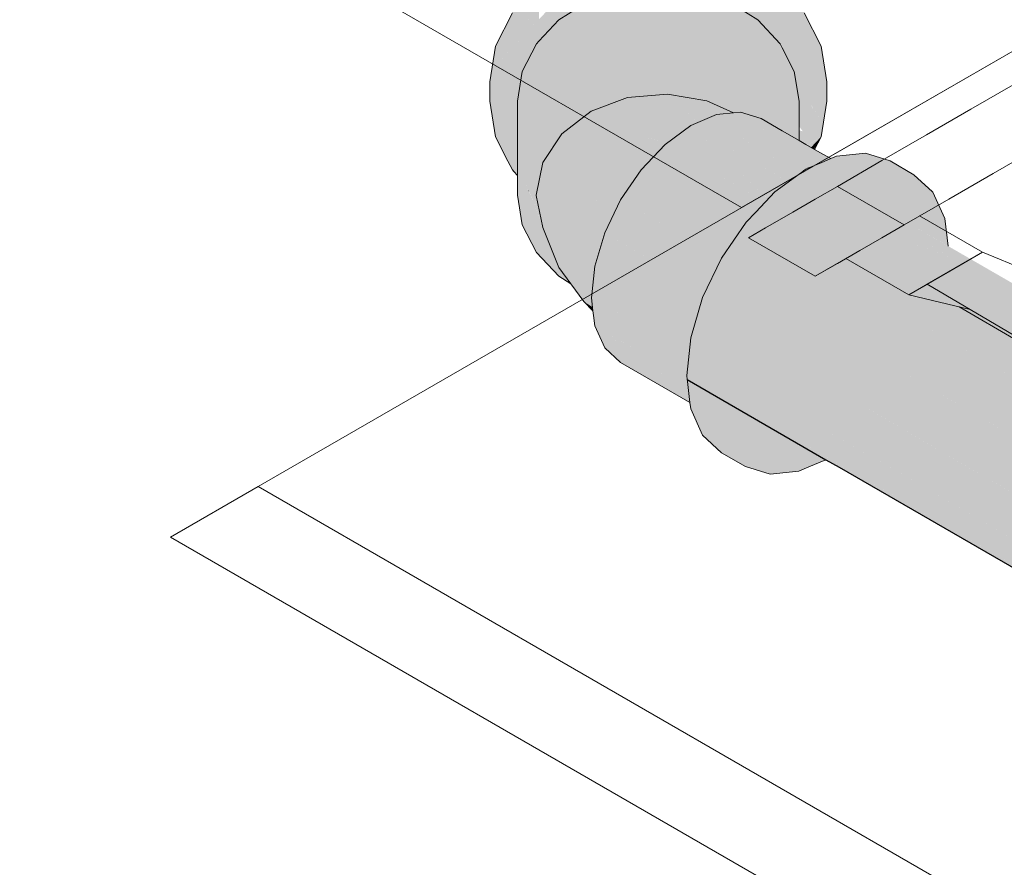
# Model space of a CAD drawing. Header units: millimetres. Extents: x 2 to 902, y -447 to 199.
# Tile 115 of 256: x 45.427 to 45.913, y 45.433 to 45.852. Entities that reach past the tile are written whole.
import ezdxf

# ---------------------------------------------------------------- set-up
doc = ezdxf.new("R2010")
doc.units = ezdxf.units.MM
doc.header["$MEASUREMENT"] = 0
for name, color, linetype, lineweight in [('AL-Condutos', 3, 'Continuous', 25), ('AL-Conexões', 9, 'Continuous', 18), ('IFC-Escada-Contorno', 32, 'Continuous', 5), ('IFC-Lance de escada-Contorno', 32, 'Continuous', 5), ('IFC-Parede-Contorno', 42, 'Continuous', 5)]:
    doc.layers.add(name, color=color, linetype=linetype, lineweight=lineweight)

msp = doc.modelspace()

# ---------------------------------------------------------------- hatches: boundary and pattern name
at = {"layer": 'AL-Condutos', "linetype": 'Continuous'}
for points in [[(45.81794, 45.77909), (45.94189, 45.7074), (50.09295, 43.31092), (45.94147, 45.70778)], [(45.8863, 45.73467), (45.81829, 45.77419), (45.81196, 45.76193)], [(45.88565, 45.73992), (45.82219, 45.77663), (45.81837, 45.77424), (45.88579, 45.73532), (45.88599, 45.73718), (45.88579, 45.73532), (45.8138, 45.77688), (45.81374, 45.77683), (45.88576, 45.73499), (45.8863, 45.73467), (45.88625, 45.73505), (45.8863, 45.73467), (45.89477, 45.72978), (45.89455, 45.73026), (45.89334, 45.73293), (45.89455, 45.73026), (45.89477, 45.72978), (45.95463, 45.69557), (45.94907, 45.70073), (45.95463, 45.69557), (45.89477, 45.72978), (45.95561, 45.69466), (50.07837, 43.31473), (45.94189, 45.7074), (45.89178, 45.73638), (45.88625, 45.73958)], [(50.02865, 43.30277), (45.75754, 45.7687), (50.01388, 43.28236), (50.01735, 43.28033), (50.01776, 43.28009), (50.01912, 43.28292), (50.02064, 43.28514), (50.02972, 43.29843), (50.02007, 43.28491), (50.02972, 43.29843), (50.03132, 43.30077), (50.02396, 43.293), (50.03132, 43.30077), (50.0316, 43.30107), (50.03154, 43.3011)], [(45.88411, 45.71965), (45.80773, 45.76419), (45.79814, 45.74525), (45.88168, 45.69702), (45.88399, 45.71851), (45.88168, 45.69702), (45.89161, 45.69129), (45.91948, 45.6752), (46.0705, 45.58801), (50.04316, 43.29439), (46.00401, 45.64973), (45.90483, 45.70757), (45.88845, 45.71712), (45.90477, 45.7077), (46.00206, 45.65154), (50.06077, 43.30888), (46.00025, 45.65322), (45.90437, 45.70858), (46.00025, 45.65322), (50.06077, 43.30888), (45.95638, 45.69395), (45.89479, 45.72974), (45.8863, 45.73467), (45.88836, 45.71782), (45.8863, 45.73467), (45.88574, 45.73487), (45.81196, 45.76193), (45.88417, 45.72024), (45.80155, 45.76794), (45.80144, 45.76786)], [(45.77229, 45.73114), (50.02859, 43.27377), (45.78604, 45.75205)], [(50.00709, 43.25787), (50.00796, 43.25736), (50.00977, 43.26344), (50.01774, 43.28003), (50.01515, 43.28153), (45.74298, 45.74807)], [(45.8863, 45.73467), (45.95638, 45.69395), (50.07837, 43.31473), (45.95561, 45.69466)], [(45.76432, 45.71453), (45.76249, 45.7084), (50.0196, 43.25056), (45.77222, 45.73099)], [(50.00216, 43.23785), (50.0032, 43.23724), (50.00388, 43.24364), (50.00794, 43.25729), (50.00549, 43.25871), (45.73398, 45.72487)], [(45.88845, 45.71712), (46.00401, 45.64973), (50.06077, 43.30888), (46.00206, 45.65154)], [(45.75843, 45.69473), (45.75774, 45.68828), (50.0177, 43.22879), (45.76245, 45.70827)], [(45.73209, 45.7031), (50.00192, 43.22462), (50.00019, 43.23891)], [(45.73765, 45.68653), (50.00212, 43.22293), (50.00193, 43.22455)], [(45.83979, 45.64058), (45.75773, 45.68821), (45.75665, 45.67799), (45.75662, 45.67772)], [(45.75662, 45.67771), (45.75643, 45.67598), (45.75647, 45.67567), (45.82681, 45.63506), (45.83403, 45.63089), (50.02327, 43.21223), (45.85321, 45.63279), (45.83979, 45.64058), (45.7562, 45.67791), (45.83806, 45.63984)], [(45.83398, 45.63088), (45.75647, 45.67566), (45.75665, 45.67416)], [(45.75667, 45.67403), (45.82529, 45.63441), (45.83178, 45.63067), (50.03533, 43.20374), (45.83398, 45.63088), (45.82665, 45.63499), (45.75665, 45.67416)]]:
    msp.add_hatch(color=91, dxfattribs=at).paths.add_polyline_path(points)
at = {"layer": 'AL-Conexões', "linetype": 'Continuous'}
for points in [[(45.82569, 45.82123), (45.82284, 45.83883), (45.81452, 45.85523), (45.80369, 45.86677), (45.80369, 45.85888), (45.80369, 45.86677), (45.80129, 45.86932), (45.78404, 45.88012), (45.76395, 45.88691), (45.7424, 45.88923), (45.72085, 45.88692), (45.72084, 45.8773), (45.74239, 45.87961), (45.72084, 45.8773), (45.72085, 45.88692), (45.70076, 45.88012), (45.68351, 45.86931), (45.68339, 45.8691), (45.67028, 45.84562), (45.68339, 45.85957), (45.68351, 45.8597), (45.67028, 45.84562), (45.70076, 45.87051), (45.76396, 45.8773), (45.78405, 45.87051), (45.80128, 45.8597), (45.80369, 45.85714), (45.81453, 45.84562), (45.80369, 45.85714), (45.80128, 45.8597), (45.7935, 45.85799), (45.78934, 45.8567), (45.78751, 45.85614), (45.78949, 45.85665), (45.78751, 45.85614), (45.78934, 45.8567), (45.7935, 45.85799), (45.789, 45.85682), (45.7935, 45.85799), (45.78865, 45.85693), (45.78709, 45.85659), (45.78729, 45.85637), (45.78709, 45.85659), (45.78486, 45.856), (45.78516, 45.85581), (45.78548, 45.85561), (45.7895, 45.8531), (45.79074, 45.85232), (45.79021, 45.85326), (45.79213, 45.85576), (45.79364, 45.85772), (45.79213, 45.85576), (45.79515, 45.85474), (45.79213, 45.85576), (45.79021, 45.85326), (45.79532, 45.85441), (45.79554, 45.8546), (45.7958, 45.85452), (45.79554, 45.8546), (45.79532, 45.85441), (45.79021, 45.85326), (45.79074, 45.85232), (45.79159, 45.85178), (45.79871, 45.8442), (45.7974, 45.84815), (45.79871, 45.8442), (45.80264, 45.84001), (45.79902, 45.84713), (45.79936, 45.84692), (45.79902, 45.84713), (45.80264, 45.84001), (45.80369, 45.83794), (45.80369, 45.83889), (45.80369, 45.84421), (45.80369, 45.85185), (45.80369, 45.84421), (45.80369, 45.83889), (45.80369, 45.83794), (45.80812, 45.82921), (45.80714, 45.83521), (45.80812, 45.82921), (45.81277, 45.82921), (45.80589, 45.84282), (45.81277, 45.82921), (45.82283, 45.82921), (45.80882, 45.84099), (45.80446, 45.85159), (45.80882, 45.84099), (45.82283, 45.82921), (45.81902, 45.8346), (45.80537, 45.85128), (45.81902, 45.8346), (45.80782, 45.85045), (45.80369, 45.85629), (45.82283, 45.82921), (45.82283, 45.79401), (45.82567, 45.81161)], [(45.66196, 45.82922), (45.67669, 45.8342), (45.68, 45.83772), (45.68216, 45.84002), (45.68339, 45.84133), (45.68614, 45.84426), (45.6932, 45.85178), (45.70761, 45.8608), (45.70921, 45.86485), (45.71192, 45.87171), (45.70506, 45.8644), (45.69979, 45.86384), (45.69892, 45.85786), (45.69979, 45.86384), (45.69799, 45.86364), (45.69514, 45.85659), (45.69799, 45.86364), (45.69687, 45.86352), (45.69251, 45.8557), (45.68879, 45.84901), (45.69251, 45.8557), (45.69687, 45.86352), (45.69799, 45.86364), (45.69979, 45.86384), (45.70506, 45.8644), (45.71192, 45.87171), (45.70076, 45.87051), (45.69641, 45.86347), (45.69135, 45.8553), (45.70076, 45.87051), (45.69397, 45.86328), (45.69, 45.85485), (45.68661, 45.84765), (45.69, 45.85485), (45.69397, 45.86328), (45.68962, 45.85472), (45.69397, 45.86328), (45.6842, 45.85289), (45.68576, 45.84712), (45.68339, 45.84244), (45.68576, 45.84712), (45.68339, 45.84563), (45.68576, 45.84712), (45.6842, 45.85289), (45.68339, 45.85202), (45.66879, 45.83648)], [(45.66195, 45.83883), (45.65911, 45.82123), (45.65912, 45.81162), (45.66196, 45.79402), (45.66196, 45.82922), (45.68339, 45.85202), (45.68339, 45.85632), (45.67028, 45.84562), (45.68351, 45.86931), (45.67028, 45.85523)], [(45.81196, 45.81162), (45.8096, 45.82632), (45.80578, 45.80841), (45.80394, 45.79975), (45.8096, 45.82632), (45.80369, 45.83794), (45.80264, 45.84001), (45.79159, 45.85178), (45.77719, 45.86081), (45.76041, 45.86648), (45.74239, 45.86841), (45.72438, 45.86648), (45.72439, 45.82009), (45.72438, 45.86648), (45.70761, 45.8608), (45.70761, 45.81442), (45.70761, 45.8608), (45.6932, 45.85178), (45.68216, 45.79363), (45.68339, 45.80011), (45.68339, 45.84133), (45.68216, 45.84002), (45.6752, 45.82631), (45.67283, 45.81161), (45.67308, 45.77464), (45.67319, 45.77453), (45.67381, 45.77386), (45.67319, 45.77453), (45.67308, 45.77464), (45.67309, 45.77208), (45.67308, 45.77464), (45.67283, 45.81161), (45.67283, 45.77491), (45.67283, 45.7726), (45.67283, 45.76523), (45.67373, 45.77083), (45.67416, 45.77349), (45.67373, 45.77083), (45.67283, 45.76523), (45.6752, 45.75053), (45.68216, 45.73683), (45.6752, 45.76794), (45.68216, 45.73683), (45.67804, 45.76234), (45.6752, 45.77239), (45.67804, 45.76234), (45.67667, 45.77082), (45.67742, 45.76922), (45.67937, 45.76592), (45.68147, 45.76236), (45.67944, 45.76594), (45.6775, 45.76935), (45.67773, 45.76969), (45.6775, 45.76935), (45.67944, 45.76594), (45.68147, 45.76236), (45.68009, 45.76622), (45.68147, 45.76236), (45.67937, 45.76592), (45.67742, 45.76922), (45.67677, 45.7706), (45.67667, 45.77082), (45.67702, 45.76862), (45.67758, 45.76515), (45.67804, 45.76234), (45.67768, 45.76519), (45.67804, 45.76234), (45.67956, 45.75292), (45.67978, 45.75154), (45.68114, 45.74315), (45.68216, 45.73683), (45.68537, 45.74623), (45.68054, 45.75179), (45.68072, 45.75185), (45.68054, 45.75179), (45.68537, 45.74623), (45.68216, 45.73683), (45.68745, 45.73862), (45.68928, 45.73924), (45.68753, 45.74363), (45.68584, 45.74657), (45.68753, 45.74363), (45.68598, 45.74668), (45.68571, 45.74723), (45.68298, 45.7526), (45.68571, 45.74723), (45.68413, 45.75215), (45.68367, 45.75283), (45.68049, 45.75751), (45.68367, 45.75283), (45.68413, 45.75215), (45.68372, 45.75284), (45.6806, 45.75805), (45.68372, 45.75284), (45.68384, 45.75288), (45.68372, 45.75284), (45.68413, 45.75215), (45.68571, 45.74723), (45.68598, 45.74668), (45.68753, 45.74363), (45.68624, 45.74687), (45.6853, 45.74921), (45.685, 45.75069), (45.68403, 45.75295), (45.681, 45.76001), (45.67861, 45.76559), (45.6772, 45.76889), (45.67861, 45.76559), (45.681, 45.76001), (45.67875, 45.76565), (45.681, 45.76001), (45.68407, 45.75296), (45.685, 45.75069), (45.68451, 45.75311), (45.68416, 45.75484), (45.68121, 45.76108), (45.67898, 45.76575), (45.67736, 45.76914), (45.6788, 45.76567), (45.68105, 45.76025), (45.67879, 45.76567), (45.67736, 45.76913), (45.67709, 45.76981), (45.67739, 45.76918), (45.67904, 45.76577), (45.68122, 45.76111), (45.68416, 45.75484), (45.68209, 45.76504), (45.68203, 45.76511), (45.68209, 45.76504), (45.68206, 45.76523), (45.68073, 45.76649), (45.67955, 45.76776), (45.67846, 45.77081), (45.67955, 45.76776), (45.68073, 45.76649), (45.68078, 45.76652), (45.68073, 45.76649), (45.68206, 45.76523), (45.68172, 45.76691), (45.68206, 45.76523), (45.68246, 45.76723), (45.68293, 45.76954), (45.68053, 45.77276), (45.68293, 45.76954), (45.68362, 45.77293), (45.68504, 45.77993), (45.6853, 45.78125), (45.68444, 45.77993), (45.67908, 45.77993), (45.68034, 45.77368), (45.68011, 45.77333), (45.68034, 45.77368), (45.67908, 45.77993), (45.6752, 45.77993), (45.69322, 45.8054), (45.74241, 45.82203), (45.76041, 45.82009), (45.77718, 45.81442), (45.79159, 45.8054), (45.79325, 45.80305), (45.7933, 45.80303), (45.79404, 45.8026), (45.79409, 45.80257), (45.7938, 45.80287), (45.79409, 45.80257), (45.79443, 45.80237), (45.79403, 45.8028), (45.80264, 45.80015), (45.80279, 45.8001), (45.80369, 45.79983), (45.80279, 45.8001), (45.80264, 45.80015), (45.79403, 45.8028), (45.79443, 45.80237), (45.80264, 45.79764), (45.80273, 45.79758), (45.8034, 45.7972), (45.80369, 45.79703), (45.80369, 45.79857), (45.80369, 45.79703), (45.80385, 45.79693), (45.80454, 45.79654), (45.80588, 45.79576), (45.80502, 45.79942), (45.80657, 45.80849), (45.80502, 45.79942), (45.80588, 45.79576), (45.8096, 45.79362), (45.8096, 45.79801), (45.8096, 45.80879), (45.8104, 45.80887), (45.8096, 45.80879), (45.8096, 45.79801), (45.8096, 45.79362), (45.81058, 45.79305), (45.81092, 45.7976), (45.81177, 45.809), (45.81092, 45.7976), (45.81103, 45.79509), (45.81139, 45.79521), (45.81103, 45.79509), (45.81092, 45.7976), (45.81072, 45.79499), (45.81058, 45.79305), (45.81114, 45.79272), (45.81196, 45.79225), (45.81196, 45.7954), (45.81196, 45.79728), (45.81196, 45.80902)], [(45.6932, 45.85178), (45.68339, 45.84133), (45.68339, 45.80011)], [(45.67572, 45.82734), (45.67667, 45.82922), (45.67851, 45.83284), (45.67972, 45.83523), (45.6813, 45.83834), (45.68216, 45.84002), (45.68, 45.83772), (45.67669, 45.8342), (45.67461, 45.83199), (45.67669, 45.8342), (45.66196, 45.82922), (45.67202, 45.82922), (45.66474, 45.82922), (45.67101, 45.82815), (45.67222, 45.82794), (45.67101, 45.82815), (45.66474, 45.82922), (45.66196, 45.82922), (45.6703, 45.82739), (45.6752, 45.82632)], [(45.67095, 45.77691), (45.67283, 45.77491), (45.67283, 45.7763), (45.67283, 45.77865), (45.67283, 45.78236), (45.67283, 45.78721), (45.67283, 45.79373), (45.67283, 45.80031), (45.67283, 45.81161), (45.67366, 45.81677), (45.6752, 45.82632), (45.67283, 45.82684), (45.67283, 45.81765), (45.67283, 45.81515), (45.67082, 45.79914), (45.67283, 45.81515), (45.67283, 45.81765), (45.67283, 45.82165), (45.67283, 45.82684), (45.6703, 45.82739), (45.66804, 45.82499), (45.66699, 45.82387), (45.67151, 45.81906), (45.66699, 45.82387), (45.66804, 45.82499), (45.6703, 45.82739), (45.66196, 45.82922), (45.66196, 45.81851), (45.66196, 45.80025), (45.66196, 45.79402), (45.66926, 45.78945), (45.66958, 45.78537), (45.6698, 45.78404), (45.67003, 45.78261), (45.67039, 45.78036), (45.67062, 45.77894), (45.67088, 45.77731), (45.67062, 45.77894), (45.67039, 45.78036), (45.67003, 45.78261), (45.6698, 45.78404), (45.66958, 45.78537), (45.66926, 45.78945), (45.66909, 45.78842), (45.6685, 45.78476), (45.66909, 45.78842), (45.66926, 45.78945), (45.66889, 45.78968), (45.66196, 45.79402), (45.66806, 45.782), (45.67028, 45.77762)], [(45.8154, 45.79026), (45.81614, 45.78984), (45.82248, 45.79404), (45.82283, 45.79401), (45.82283, 45.80027), (45.82283, 45.80222), (45.82283, 45.8101), (45.82194, 45.81001), (45.82183, 45.81), (45.81799, 45.8098), (45.8181, 45.80963), (45.82263, 45.80225), (45.81808, 45.80963), (45.82175, 45.8024), (45.82018, 45.80267), (45.82175, 45.8024), (45.81804, 45.80962), (45.81799, 45.8098), (45.82183, 45.81), (45.82194, 45.81001), (45.82283, 45.8101), (45.82283, 45.81848), (45.82072, 45.82073), (45.82283, 45.81848), (45.82283, 45.82194), (45.82098, 45.82177), (45.81984, 45.82167), (45.81876, 45.82158), (45.81984, 45.82167), (45.82098, 45.82177), (45.81884, 45.82274), (45.81808, 45.82152), (45.81884, 45.82274), (45.82098, 45.82177), (45.82283, 45.82194), (45.82283, 45.82921), (45.81277, 45.82921), (45.81307, 45.82888), (45.81646, 45.82527), (45.81307, 45.82888), (45.81277, 45.82921), (45.81196, 45.82921), (45.81196, 45.82885), (45.81196, 45.82921), (45.80913, 45.82921), (45.80818, 45.8291), (45.80837, 45.82873), (45.8092, 45.82875), (45.81196, 45.8225), (45.81572, 45.8213), (45.81196, 45.8225), (45.8092, 45.82875), (45.80837, 45.82873), (45.80898, 45.82753), (45.8096, 45.82632), (45.81196, 45.82166), (45.81261, 45.82103), (45.81196, 45.82166), (45.8123, 45.821), (45.81477, 45.81615), (45.81561, 45.80938), (45.81794, 45.80961), (45.81637, 45.80332), (45.81794, 45.80961), (45.81561, 45.80938), (45.81477, 45.81615), (45.8123, 45.821), (45.8096, 45.82632), (45.81048, 45.82084), (45.81197, 45.81161), (45.81279, 45.8091), (45.81461, 45.80362), (45.81468, 45.80929), (45.81461, 45.80362), (45.81466, 45.79645), (45.82196, 45.7942), (45.81466, 45.79645), (45.81461, 45.80362), (45.81279, 45.8091), (45.81197, 45.81161), (45.81238, 45.80906), (45.81197, 45.81161), (45.81026, 45.80885), (45.80776, 45.80479), (45.81321, 45.80386), (45.80776, 45.80479), (45.81386, 45.7967), (45.80453, 45.79957), (45.80369, 45.7982), (45.81451, 45.79583), (45.81439, 45.79653), (45.81451, 45.79583), (45.81452, 45.79649), (45.81451, 45.79583), (45.81196, 45.79639), (45.81196, 45.79581), (45.81196, 45.79498), (45.81468, 45.79474), (45.81196, 45.79498), (45.81196, 45.79225), (45.81234, 45.79203), (45.81347, 45.79138), (45.81524, 45.79036)], [(45.80913, 45.82921), (45.80812, 45.82921), (45.80818, 45.8291)], [(45.69322, 45.8054), (45.71091, 45.8073), (45.72362, 45.81205), (45.72725, 45.81341), (45.7316, 45.81379), (45.76041, 45.82009), (45.74857, 45.82137), (45.71815, 45.81259), (45.74857, 45.82137), (45.74241, 45.82203), (45.71318, 45.81215)], [(45.77718, 45.81442), (45.76914, 45.81715), (45.76041, 45.82009), (45.74189, 45.81604), (45.7436, 45.81575), (45.74189, 45.81604), (45.7316, 45.81379), (45.73837, 45.8144), (45.74701, 45.81517), (45.75147, 45.81441), (45.76134, 45.81272)], [(45.68206, 45.76523), (45.68209, 45.76504), (45.6853, 45.74921), (45.69321, 45.7294), (45.69912, 45.72136), (45.70261, 45.71917), (45.69912, 45.72136), (45.70561, 45.71255), (45.7089, 45.71046), (45.70919, 45.7132), (45.70922, 45.71348), (45.70919, 45.7132), (45.7089, 45.71046), (45.70987, 45.70985), (45.70946, 45.71325), (45.70932, 45.71438), (45.70938, 45.71492), (45.70924, 45.71501), (45.70526, 45.71751), (45.70924, 45.71501), (45.70938, 45.71492), (45.70984, 45.71929), (45.70839, 45.72197), (45.70984, 45.71929), (45.71004, 45.72112), (45.7103, 45.72353), (45.70792, 45.72584), (45.70446, 45.72921), (45.69307, 45.74028), (45.70446, 45.72921), (45.71141, 45.73146), (45.71367, 45.73904), (45.70561, 45.75029), (45.71747, 45.74982), (45.71938, 45.7538), (45.70407, 45.77192), (45.72617, 45.76643), (45.72837, 45.76966), (45.72215, 45.77939), (45.73516, 45.77909), (45.73886, 45.78299), (45.72984, 45.7951), (45.74175, 45.79245), (45.74709, 45.79125), (45.75092, 45.79404), (45.75384, 45.79618), (45.75012, 45.79601), (45.75384, 45.79618), (45.75851, 45.79957), (45.76001, 45.80067), (45.75851, 45.79957), (45.76192, 45.80103), (45.7613, 45.80161), (45.74701, 45.81517), (45.72725, 45.81341), (45.71178, 45.79076), (45.72725, 45.81341), (45.70919, 45.80666), (45.69467, 45.79555), (45.69321, 45.76038), (45.69467, 45.79555), (45.6853, 45.78125), (45.6896, 45.74816), (45.68826, 45.75848), (45.68218, 45.76495), (45.68826, 45.75848), (45.6853, 45.78125)], [(45.76645, 45.80295), (45.76646, 45.81185), (45.74701, 45.81517), (45.76192, 45.80103)], [(45.78479, 45.80633), (45.78212, 45.80917), (45.78182, 45.80949), (45.77376, 45.8107), (45.7691, 45.8114), (45.77365, 45.81062), (45.78137, 45.8093), (45.77888, 45.80824), (45.78137, 45.8093), (45.77365, 45.81062), (45.77299, 45.81014), (45.77365, 45.81062), (45.7691, 45.8114), (45.77285, 45.81003), (45.7691, 45.8114), (45.76889, 45.81143), (45.77718, 45.81442), (45.76395, 45.813), (45.76134, 45.81272), (45.76142, 45.81271), (45.76223, 45.81257), (45.76615, 45.8119), (45.76628, 45.81193), (45.76618, 45.8119), (45.76646, 45.81185), (45.76852, 45.8115), (45.76646, 45.81185), (45.76778, 45.81124), (45.76804, 45.81112), (45.76818, 45.81106), (45.77244, 45.80974), (45.77837, 45.80803), (45.77244, 45.80974), (45.76818, 45.81106), (45.77014, 45.81015), (45.77216, 45.80953), (45.77396, 45.80898), (45.77224, 45.8096), (45.77396, 45.80898), (45.77789, 45.80782), (45.78341, 45.8062), (45.77789, 45.80782), (45.77396, 45.80898), (45.77782, 45.80779), (45.77396, 45.80898), (45.77216, 45.80953), (45.77014, 45.81015), (45.77201, 45.80942), (45.77014, 45.81015), (45.77195, 45.80938), (45.77703, 45.80745), (45.77195, 45.80938), (45.77014, 45.81015), (45.7719, 45.80934), (45.7765, 45.80723), (45.77957, 45.80582), (45.78019, 45.80588), (45.77676, 45.80734), (45.78019, 45.80588), (45.7831, 45.80617), (45.7857, 45.80537), (45.79326, 45.80304), (45.79159, 45.8054), (45.78938, 45.80679), (45.78814, 45.80666), (45.78938, 45.80679), (45.77718, 45.81442)], [(45.78182, 45.80949), (45.77787, 45.8137), (45.77718, 45.81442), (45.76889, 45.81143), (45.7691, 45.8114), (45.77376, 45.8107)], [(45.77255, 45.80555), (45.76646, 45.81185), (45.76645, 45.80452), (45.76645, 45.80295), (45.7683, 45.80374), (45.77124, 45.80499), (45.77293, 45.80516)], [(45.76646, 45.81185), (45.77293, 45.80516), (45.77957, 45.80582)], [(45.6752, 45.77993), (45.68707, 45.78394), (45.69467, 45.79555), (45.70919, 45.80666), (45.69961, 45.80308), (45.70919, 45.80666), (45.71091, 45.8073), (45.70988, 45.80719), (45.70173, 45.80631), (45.69779, 45.8024), (45.70173, 45.80631), (45.69322, 45.8054), (45.68904, 45.79913), (45.67834, 45.78306), (45.68904, 45.79913), (45.68869, 45.799), (45.67631, 45.7815)], [(45.69322, 45.8054), (45.68869, 45.799), (45.68904, 45.79913)], [(45.79051, 45.78828), (45.77124, 45.80499), (45.75851, 45.79957), (45.78261, 45.78566), (45.80674, 45.77173), (45.8075, 45.77228), (45.78316, 45.78584), (45.8075, 45.77228), (45.80805, 45.77268), (45.78356, 45.78598), (45.78374, 45.78604), (45.78356, 45.78598), (45.80805, 45.77268), (45.8083, 45.77286)], [(45.7933, 45.80303), (45.7831, 45.80617), (45.80369, 45.79061), (45.80369, 45.79428), (45.81196, 45.79016), (45.81196, 45.79049), (45.81196, 45.79016), (45.80369, 45.79428), (45.81196, 45.79), (45.80369, 45.79428), (45.81196, 45.78972), (45.80369, 45.79428), (45.80369, 45.79061), (45.78979, 45.80111), (45.7831, 45.80617), (45.77957, 45.80582), (45.77283, 45.80515), (45.77925, 45.80144), (45.80369, 45.78733), (45.77925, 45.80144), (45.77283, 45.80515), (45.77124, 45.80499), (45.80369, 45.78626), (45.80678, 45.78555), (45.80369, 45.78626), (45.80417, 45.78605), (45.80424, 45.78603), (45.80734, 45.78523), (45.80424, 45.78603), (45.80417, 45.78605), (45.81013, 45.78361), (45.81146, 45.78415), (45.81013, 45.78361), (45.80417, 45.78605), (45.80369, 45.78626), (45.80401, 45.78609), (45.80369, 45.78626), (45.80395, 45.78611), (45.77124, 45.80499), (45.78832, 45.79019), (45.79051, 45.78828), (45.791, 45.78844), (45.79051, 45.78828), (45.80665, 45.77429), (45.81036, 45.77587), (45.79271, 45.78901), (45.79265, 45.78906), (45.81036, 45.77587), (45.80665, 45.77429), (45.8083, 45.77286), (45.80982, 45.77397), (45.81172, 45.77535), (45.81196, 45.77553), (45.81255, 45.77596), (45.81196, 45.77655), (45.81255, 45.77596), (45.81289, 45.77621), (45.81363, 45.77726), (45.81196, 45.78148), (45.81363, 45.77726), (45.81289, 45.77621), (45.81308, 45.77635), (45.81389, 45.77694), (45.81434, 45.77726), (45.81453, 45.77762), (45.81385, 45.77736), (45.81455, 45.77765), (45.81546, 45.77946), (45.81573, 45.77999), (45.81196, 45.78195), (45.81196, 45.78255), (45.81114, 45.78303), (45.81196, 45.78267), (45.81196, 45.78286), (45.81196, 45.78267), (45.81114, 45.78303), (45.81196, 45.78255), (45.81196, 45.78195), (45.81388, 45.78145), (45.81196, 45.78195), (45.81573, 45.77999), (45.81588, 45.78029), (45.81617, 45.78085), (45.81629, 45.78109), (45.81196, 45.78402), (45.81196, 45.78435), (45.81196, 45.78667), (45.81196, 45.78708), (45.81196, 45.7876), (45.81196, 45.78787), (45.81196, 45.78832), (45.81196, 45.7895), (45.81196, 45.78832), (45.81196, 45.78787), (45.81196, 45.7876), (45.81601, 45.78653), (45.81589, 45.78723), (45.81583, 45.78759), (45.81576, 45.78804), (45.81572, 45.78829), (45.81576, 45.78804), (45.81583, 45.78759), (45.81589, 45.78723), (45.81601, 45.78653), (45.81196, 45.7876), (45.81196, 45.78708), (45.81607, 45.7861), (45.81861, 45.78567), (45.81877, 45.78598), (45.81897, 45.78638), (45.81909, 45.78662), (45.81564, 45.78881), (45.81196, 45.79115), (45.81564, 45.78881), (45.81909, 45.78662), (45.81897, 45.78638), (45.81877, 45.78598), (45.81861, 45.78567), (45.81607, 45.7861), (45.81196, 45.78708), (45.81196, 45.78667), (45.81621, 45.78527), (45.8184, 45.78526), (45.81621, 45.78527), (45.81196, 45.78667), (45.81196, 45.78435), (45.81196, 45.78402), (45.81264, 45.78384), (45.81196, 45.78402), (45.81629, 45.78109), (45.81674, 45.78198), (45.8163, 45.78289), (45.81632, 45.78459), (45.8163, 45.78289), (45.81661, 45.78281), (45.8163, 45.78289), (45.81674, 45.78198), (45.81709, 45.78268), (45.81674, 45.78198), (45.81629, 45.78109), (45.81617, 45.78085), (45.81588, 45.78029), (45.81573, 45.77999), (45.81613, 45.78015), (45.81573, 45.77999), (45.81546, 45.77946), (45.81457, 45.77766), (45.81523, 45.77794), (45.81528, 45.77795), (45.81531, 45.77798), (45.81652, 45.77885), (45.81598, 45.77916), (45.81706, 45.77872), (45.81725, 45.7788), (45.81718, 45.77923), (45.81642, 45.77963), (45.81661, 45.77987), (45.81618, 45.78012), (45.81661, 45.77987), (45.817, 45.78037), (45.81698, 45.7805), (45.81697, 45.78057), (45.81683, 45.7814), (45.81727, 45.78264), (45.81772, 45.78393), (45.81802, 45.7845), (45.81772, 45.78393), (45.81727, 45.78264), (45.81683, 45.7814), (45.81843, 45.78233), (45.81683, 45.7814), (45.81697, 45.78057), (45.81698, 45.7805), (45.81717, 45.78042), (45.817, 45.78037), (45.81664, 45.77986), (45.81702, 45.78026), (45.81664, 45.77986), (45.81713, 45.77957), (45.81664, 45.77986), (45.81642, 45.77963), (45.81718, 45.77923), (45.81725, 45.7788), (45.81767, 45.77898), (45.81795, 45.7791), (45.81764, 45.77928), (45.81718, 45.77955), (45.81764, 45.77928), (45.81795, 45.7791), (45.81857, 45.77936), (45.82039, 45.78014), (45.82285, 45.78118), (45.82262, 45.78124), (45.81886, 45.78222), (45.81961, 45.78303), (45.81877, 45.78224), (45.81961, 45.78303), (45.81886, 45.78222), (45.82262, 45.78124), (45.82285, 45.78118), (45.82319, 45.78133), (45.82387, 45.78162), (45.82433, 45.78181), (45.82015, 45.78359), (45.82433, 45.78181), (45.82488, 45.78204), (45.82087, 45.78436), (45.82488, 45.78204), (45.82526, 45.78221), (45.82546, 45.78229), (45.82116, 45.78467), (45.82546, 45.78229), (45.82571, 45.7824), (45.82153, 45.78506), (45.82571, 45.7824), (45.82683, 45.78287), (45.82732, 45.78308), (45.82749, 45.78316), (45.82232, 45.7859), (45.82749, 45.78316), (45.82756, 45.78318), (45.82762, 45.78321), (45.82243, 45.78602), (45.81952, 45.78748), (45.82243, 45.78602), (45.82762, 45.78321), (45.82254, 45.78614), (45.81959, 45.7876), (45.81549, 45.78976), (45.81959, 45.7876), (45.82254, 45.78614), (45.81965, 45.78772), (45.81546, 45.78989), (45.81196, 45.79175), (45.81546, 45.78989), (45.81965, 45.78772), (45.82254, 45.78614), (45.81968, 45.78779), (45.81543, 45.79008), (45.81545, 45.79001), (45.81543, 45.79008), (45.81968, 45.78779), (45.8154, 45.79026), (45.81196, 45.79207), (45.80369, 45.79641), (45.81196, 45.79195), (45.80369, 45.79641), (45.81196, 45.79191), (45.80369, 45.79641), (45.81196, 45.79183), (45.80369, 45.79641), (45.81196, 45.79207), (45.8154, 45.79026), (45.81196, 45.79225), (45.80369, 45.79703)], [(45.77553, 45.78331), (45.75851, 45.79957), (45.74577, 45.79029)], [(45.75851, 45.79957), (45.77543, 45.78341), (45.77553, 45.78331), (45.79593, 45.76384), (45.7966, 45.76319), (45.79874, 45.76545), (45.80007, 45.76686), (45.80541, 45.77249), (45.78261, 45.78566), (45.77999, 45.78717)], [(45.74676, 45.79133), (45.72984, 45.7951), (45.73777, 45.78445), (45.74577, 45.79029), (45.74709, 45.79125)], [(45.81616, 45.78983), (45.82275, 45.79396), (45.82248, 45.79404)], [(45.82283, 45.79401), (45.81616, 45.78983), (45.81794, 45.7888)], [(45.82283, 45.79401), (45.81794, 45.7888), (45.8188, 45.7883), (45.81939, 45.78796)], [(45.82283, 45.79401), (45.81939, 45.78796), (45.81968, 45.78779)], [(45.82283, 45.79401), (45.82248, 45.79404), (45.82275, 45.79396)], [(45.76155, 45.77438), (45.76285, 45.77306), (45.78342, 45.75233), (45.7849, 45.75084), (45.78506, 45.75068), (45.78526, 45.75098), (45.78587, 45.75186), (45.7873, 45.75338), (45.78681, 45.75325), (45.78826, 45.75537), (45.7895, 45.75718), (45.78826, 45.75537), (45.78681, 45.75325), (45.7873, 45.75338), (45.79054, 45.7568), (45.79522, 45.76174), (45.79335, 45.76281), (45.76811, 45.77739), (45.76496, 45.77921), (45.74577, 45.79029), (45.73391, 45.77777), (45.75428, 45.76601), (45.75525, 45.76545), (45.75529, 45.76551), (45.75577, 45.76619), (45.755, 45.7666), (45.75577, 45.76619), (45.75754, 45.7687), (45.76085, 45.77339), (45.75754, 45.7687), (45.75577, 45.76619), (45.75529, 45.76551), (45.75525, 45.76545), (45.73391, 45.77777), (45.72373, 45.76286), (45.74482, 45.75068), (45.74536, 45.75143), (45.75135, 45.75993), (45.74536, 45.75143), (45.74482, 45.75068), (45.77367, 45.73402), (45.7749, 45.73582), (45.78386, 45.74893), (45.78506, 45.75068), (45.76285, 45.77306)], [(45.73777, 45.78445), (45.73886, 45.78299), (45.74135, 45.78562), (45.74577, 45.79029)], [(45.74577, 45.79029), (45.7643, 45.77958), (45.76811, 45.77739), (45.76825, 45.7775), (45.76811, 45.77739), (45.79522, 45.76174), (45.79618, 45.76275), (45.76862, 45.77781), (45.79618, 45.76275), (45.7966, 45.76319), (45.76867, 45.77785), (45.76496, 45.7798)], [(45.74577, 45.79029), (45.76496, 45.7798), (45.76867, 45.77785), (45.7966, 45.76319), (45.76884, 45.77799), (45.7966, 45.76319), (45.77553, 45.78331), (45.77515, 45.78318), (45.76525, 45.7799), (45.77515, 45.78318), (45.77553, 45.78331), (45.77536, 45.78335)], [(45.68444, 45.77993), (45.6853, 45.78125), (45.68707, 45.78394), (45.68576, 45.7835), (45.6752, 45.77993)], [(45.82529, 45.63441), (45.82496, 45.6346), (45.82085, 45.63698), (45.81531, 45.64017), (45.86874, 45.67913), (45.86874, 45.74978), (45.85227, 45.75928), (45.86874, 45.74978), (45.86874, 45.75947), (45.86874, 45.76921), (45.86874, 45.74978), (45.87683, 45.74511), (45.88101, 45.74269), (45.87049, 45.76876), (45.88101, 45.74269), (45.88398, 45.74098), (45.88564, 45.74002), (45.88398, 45.75362), (45.87809, 45.76662), (45.87128, 45.76855), (45.87809, 45.76662), (45.87786, 45.76683), (45.86874, 45.7753), (45.85722, 45.77222), (45.85001, 45.77028), (45.83854, 45.76721), (45.85001, 45.77028), (45.85722, 45.77222), (45.85239, 45.77348), (45.85722, 45.77222), (45.86874, 45.7753), (45.85696, 45.7821), (45.85654, 45.77906), (45.84682, 45.77493), (45.85654, 45.77906), (45.85696, 45.7821), (45.84476, 45.78587), (45.83055, 45.78446), (45.84233, 45.77766), (45.84392, 45.77568), (45.84402, 45.77374), (45.84392, 45.77568), (45.84233, 45.77766), (45.84197, 45.77619), (45.84169, 45.77509), (45.83435, 45.76963), (45.84169, 45.77509), (45.84197, 45.77619), (45.84233, 45.77766), (45.83055, 45.78446), (45.8387, 45.77705), (45.84006, 45.77669), (45.8387, 45.77705), (45.8394, 45.77641), (45.8387, 45.77705), (45.83796, 45.77724), (45.8387, 45.77705), (45.83055, 45.78446), (45.82989, 45.7819), (45.82985, 45.77936), (45.82989, 45.7819), (45.83055, 45.78446), (45.82762, 45.78321), (45.82926, 45.77951), (45.82973, 45.7723), (45.83022, 45.77201), (45.83272, 45.77057), (45.83022, 45.77201), (45.82973, 45.7723), (45.82926, 45.77951), (45.82762, 45.78321), (45.82748, 45.77997), (45.82764, 45.77993), (45.82748, 45.77997), (45.82769, 45.77347), (45.82748, 45.77997), (45.82762, 45.78321), (45.82285, 45.78118), (45.82721, 45.77375), (45.82709, 45.77118), (45.82721, 45.77375), (45.82285, 45.78118), (45.81795, 45.7791), (45.81531, 45.77798), (45.81185, 45.76006), (45.79765, 45.74506), (45.79997, 45.64903), (45.80967, 45.64343), (45.79997, 45.64903), (45.80953, 45.63595), (45.81517, 45.63198), (45.80953, 45.63595), (45.79997, 45.64903), (45.79765, 45.74506), (45.79958, 45.76246), (45.79949, 45.76162), (45.79765, 45.74506), (45.7985, 45.74596), (45.80601, 45.7608), (45.7985, 45.74596), (45.81185, 45.76006), (45.81196, 45.76063), (45.81196, 45.76893), (45.80705, 45.76284), (45.8062, 45.76117), (45.80017, 45.76235), (45.80128, 45.76353), (45.80017, 45.76235), (45.8062, 45.76117), (45.80705, 45.76284), (45.80347, 45.7649), (45.80705, 45.76284), (45.81196, 45.76893), (45.81196, 45.77022), (45.81024, 45.76914), (45.81196, 45.77022), (45.81196, 45.77035), (45.81041, 45.76948), (45.80289, 45.76524), (45.81041, 45.76948), (45.81196, 45.77035), (45.81196, 45.77022), (45.81196, 45.76893), (45.81196, 45.76063), (45.81407, 45.77154), (45.81196, 45.77084), (45.81407, 45.77154), (45.81531, 45.77798), (45.81196, 45.77227), (45.81092, 45.77049), (45.81196, 45.77227), (45.81196, 45.77255), (45.81196, 45.77227), (45.81531, 45.77798), (45.81408, 45.77673), (45.81196, 45.77459), (45.81408, 45.77673), (45.81531, 45.77798), (45.81436, 45.77728), (45.81389, 45.77694), (45.81196, 45.77478), (45.80641, 45.76898), (45.81196, 45.77478), (45.81196, 45.77489), (45.81196, 45.77478), (45.81389, 45.77694), (45.81196, 45.77553), (45.80007, 45.76686), (45.79054, 45.7568), (45.78587, 45.75186), (45.77367, 45.73402), (45.78545, 45.72722), (45.77367, 45.73402), (45.76432, 45.71453), (45.7761, 45.70773), (45.76432, 45.71453), (45.77021, 45.68793), (45.79765, 45.65037), (45.79924, 45.64945), (45.79765, 45.65037), (45.79934, 45.64312), (45.79765, 45.65037), (45.77021, 45.68793), (45.76432, 45.71453), (45.75843, 45.69473), (45.75643, 45.67598), (45.76821, 45.66918), (45.78351, 45.65853), (45.79166, 45.65383), (45.78351, 45.65853), (45.79765, 45.64431), (45.78351, 45.65853), (45.76821, 45.66918), (45.75643, 45.67598), (45.75667, 45.67403), (45.75679, 45.67307), (45.75804, 45.66272), (45.76754, 45.65724), (45.75915, 45.67141), (45.75807, 45.67322), (45.75915, 45.67141), (45.75979, 45.67095), (45.75841, 45.67303), (45.75979, 45.67095), (45.76877, 45.66464), (45.76174, 45.6711), (45.76877, 45.66464), (45.76845, 45.66723), (45.76877, 45.66464), (45.75979, 45.67095), (45.75915, 45.67141), (45.76754, 45.65724), (45.76982, 45.65592), (45.76754, 45.65724), (45.75804, 45.66272), (45.75843, 45.65953), (45.77021, 45.65273), (45.75843, 45.65953), (45.76432, 45.64653), (45.7761, 45.63973), (45.76432, 45.64653), (45.77367, 45.63785), (45.78545, 45.63105), (45.79765, 45.62728), (45.78279, 45.64844), (45.77399, 45.66096), (45.77036, 45.66612), (45.77332, 45.66441), (45.77036, 45.66612), (45.78635, 45.65226), (45.77036, 45.66612), (45.77399, 45.66096), (45.79765, 45.62728), (45.81185, 45.62869), (45.81683, 45.63081)], [(45.73482, 45.7791), (45.72215, 45.77939), (45.72751, 45.77101), (45.72837, 45.76966), (45.73037, 45.77259), (45.73391, 45.77777), (45.73516, 45.77909)], [(45.81688, 45.77864), (45.81652, 45.77885), (45.81531, 45.77798)], [(45.81598, 45.77916), (45.81688, 45.77864), (45.81706, 45.77872)], [(45.81717, 45.78042), (45.81698, 45.7805), (45.817, 45.78037)], [(45.81523, 45.77794), (45.81457, 45.77766), (45.81453, 45.77762), (45.81439, 45.7773), (45.8152, 45.7779), (45.81528, 45.77795)], [(45.679, 45.76576), (45.67739, 45.76917), (45.67709, 45.76981), (45.67736, 45.76914)], [(45.71836, 45.75501), (45.71938, 45.7538), (45.72373, 45.76286), (45.72617, 45.76643), (45.72552, 45.7666), (45.70407, 45.77192)], [(45.80674, 45.77173), (45.80541, 45.77249), (45.80007, 45.76686)], [(45.74172, 45.74484), (45.72373, 45.76286), (45.71591, 45.74658), (45.73756, 45.73409), (45.7379, 45.73498), (45.73756, 45.73409), (45.76586, 45.71775), (45.7668, 45.71971), (45.77367, 45.73402), (45.74482, 45.75068), (45.74414, 45.75107), (45.74298, 45.74807), (45.74414, 45.75107), (45.72373, 45.76286), (45.74112, 45.74544)], [(45.71284, 45.74019), (45.71367, 45.73904), (45.71591, 45.74658), (45.71747, 45.74982), (45.71688, 45.74984), (45.70561, 45.75029)], [(45.73434, 45.72906), (45.73527, 45.72818), (45.73541, 45.72854), (45.73527, 45.72818), (45.75971, 45.70494), (45.76108, 45.70364), (45.76432, 45.71453), (45.73699, 45.73263), (45.76432, 45.71453), (45.76586, 45.71775), (45.76536, 45.71804), (45.73756, 45.73409), (45.73709, 45.73288), (45.73756, 45.73409), (45.73478, 45.73409), (45.73756, 45.73409), (45.73492, 45.73561), (45.71591, 45.74658), (45.71099, 45.73004), (45.73141, 45.71825), (45.73174, 45.7191), (45.73141, 45.71825), (45.73331, 45.71716), (45.7334, 45.71823), (45.73398, 45.72487), (45.7334, 45.71823), (45.73331, 45.71716), (45.76044, 45.70149), (45.76108, 45.70364), (45.73527, 45.72818)], [(45.69415, 45.72703), (45.69616, 45.72539), (45.69475, 45.7273), (45.69321, 45.7294), (45.69169, 45.73319), (45.69097, 45.73243), (45.69169, 45.73319), (45.68928, 45.73924), (45.68663, 45.73834), (45.69073, 45.73218), (45.68663, 45.73834), (45.68216, 45.73683), (45.68948, 45.73085)], [(45.69912, 45.72136), (45.69616, 45.72539), (45.68216, 45.73683), (45.69322, 45.72507)], [(45.70933, 45.72446), (45.71099, 45.73004), (45.71141, 45.73146), (45.71113, 45.73137), (45.70446, 45.72921)], [(45.71037, 45.70573), (45.71099, 45.70064), (45.72549, 45.69228), (45.73818, 45.68494), (45.74779, 45.6794), (45.74389, 45.68214), (45.74779, 45.6794), (45.75628, 45.6745), (45.75664, 45.67429), (45.75643, 45.67598), (45.74139, 45.6839), (45.75643, 45.67598), (45.75652, 45.67682), (45.75631, 45.67699), (45.74061, 45.68445), (45.73792, 45.68573), (45.74061, 45.68445), (45.75631, 45.67699), (45.73906, 45.68554), (45.73777, 45.68618), (45.73906, 45.68554), (45.73765, 45.68653), (45.73906, 45.68554), (45.75631, 45.67699), (45.73522, 45.69377), (45.72878, 45.69278), (45.73522, 45.69377), (45.75652, 45.67682), (45.75756, 45.68653), (45.75781, 45.68889), (45.73276, 45.7109), (45.72808, 45.71502), (45.71099, 45.73004), (45.70932, 45.71438), (45.73209, 45.7031), (45.73237, 45.70226), (45.73209, 45.7031), (45.73203, 45.70244), (45.73209, 45.7031), (45.70932, 45.71438), (45.73193, 45.70132), (45.73286, 45.70078), (45.70932, 45.71438), (45.72123, 45.69809), (45.71657, 45.70137), (45.72123, 45.69809), (45.70932, 45.71438), (45.7101, 45.70797)], [(45.7103, 45.72353), (45.71099, 45.73004), (45.70933, 45.72446)], [(45.71099, 45.73004), (45.72808, 45.71502), (45.73276, 45.7109), (45.73285, 45.71184), (45.73276, 45.7109), (45.75692, 45.68967), (45.75781, 45.68889), (45.75843, 45.69473), (45.733, 45.71366), (45.75843, 45.69473), (45.76044, 45.70149), (45.75922, 45.7022), (45.73331, 45.71716), (45.73313, 45.71509), (45.73331, 45.71716), (45.72705, 45.71809), (45.73331, 45.71716), (45.72593, 45.72142)], [(45.70561, 45.71255), (45.7101, 45.70797), (45.70987, 45.70985)], [(45.71286, 45.69932), (45.75743, 45.6678), (45.75679, 45.67307), (45.75667, 45.67403), (45.74971, 45.67805), (45.74818, 45.67893), (45.74971, 45.67805), (45.75667, 45.67403), (45.75664, 45.67429), (45.74779, 45.6794), (45.71099, 45.70064)], [(45.75792, 45.66375), (45.75769, 45.66567), (45.75743, 45.6678), (45.71099, 45.70064), (45.71591, 45.68978), (45.72373, 45.68253), (45.75804, 45.66272)]]:
    msp.add_hatch(color=51, dxfattribs=at).paths.add_polyline_path(points)

# ---------------------------------------------------------------- linework, layer by layer
at = {"layer": 'AL-Condutos'}
for p, q in [((45.75667, 45.67403), (45.82529, 45.63441)), ((45.82529, 45.63441), (45.83178, 45.63067)), ((45.83178, 45.63067), (50.03533, 43.20374))]:
    msp.add_line(p, q, dxfattribs=at)
at = {"layer": 'AL-Conexões'}
for p, q in [((45.70761, 45.8608), (45.6932, 45.85178)), ((45.79159, 45.85178), (45.77719, 45.86081)), ((45.67028, 45.85523), (45.66195, 45.83883)), ((45.6932, 45.85178), (45.68339, 45.84133)), ((45.80264, 45.84001), (45.79159, 45.85178)), ((45.82284, 45.83883), (45.81452, 45.85523)), ((45.66195, 45.83883), (45.65911, 45.82123)), ((45.68216, 45.84002), (45.6752, 45.82631)), ((45.68339, 45.84133), (45.68216, 45.84002)), ((45.80369, 45.83794), (45.80264, 45.84001)), ((45.8096, 45.82632), (45.80369, 45.83794)), ((45.82569, 45.82123), (45.82284, 45.83883)), ((45.6752, 45.82631), (45.67283, 45.81161)), ((45.81196, 45.81162), (45.8096, 45.82632)), ((45.65911, 45.82123), (45.65912, 45.81162)), ((45.82567, 45.81161), (45.82569, 45.82123)), ((45.72725, 45.81341), (45.70919, 45.80666)), ((45.74701, 45.81517), (45.72725, 45.81341)), ((45.76646, 45.81185), (45.74701, 45.81517)), ((45.65912, 45.81162), (45.66196, 45.79402)), ((45.67283, 45.81161), (45.67283, 45.77491)), ((45.77957, 45.80582), (45.76646, 45.81185)), ((45.81196, 45.80902), (45.81196, 45.81162)), ((45.81196, 45.79728), (45.81196, 45.80902)), ((45.82283, 45.79401), (45.82567, 45.81161)), ((45.70919, 45.80666), (45.69467, 45.79555)), ((45.77124, 45.80499), (45.75851, 45.79957)), ((45.77283, 45.80515), (45.77124, 45.80499)), ((45.77957, 45.80582), (45.77283, 45.80515)), ((45.7831, 45.80617), (45.77957, 45.80582)), ((45.7933, 45.80303), (45.7831, 45.80617)), ((45.80369, 45.79703), (45.7933, 45.80303)), ((45.75851, 45.79957), (45.74577, 45.79029)), ((45.66196, 45.79402), (45.66806, 45.782)), ((45.69467, 45.79555), (45.6853, 45.78125)), ((45.81196, 45.79225), (45.80369, 45.79703)), ((45.81196, 45.7954), (45.81196, 45.79728)), ((45.81196, 45.79225), (45.81196, 45.7954)), ((45.81968, 45.78779), (45.82283, 45.79401)), ((45.74577, 45.79029), (45.73391, 45.77777)), ((45.8154, 45.79026), (45.81196, 45.79225)), ((45.81968, 45.78779), (45.8154, 45.79026)), ((45.82254, 45.78614), (45.81968, 45.78779)), ((45.82762, 45.78321), (45.82254, 45.78614)), ((45.83055, 45.78446), (45.82762, 45.78321)), ((45.84476, 45.78587), (45.83055, 45.78446)), ((45.85696, 45.7821), (45.84476, 45.78587)), ((45.66806, 45.782), (45.67028, 45.77762)), ((45.6853, 45.78125), (45.68206, 45.76523)), ((45.81795, 45.7791), (45.81531, 45.77798)), ((45.82285, 45.78118), (45.81795, 45.7791)), ((45.82762, 45.78321), (45.82285, 45.78118)), ((45.86874, 45.7753), (45.85696, 45.7821)), ((45.67028, 45.77762), (45.67095, 45.77691)), ((45.67095, 45.77691), (45.67283, 45.77491)), ((45.67283, 45.77491), (45.67283, 45.7726)), ((45.73391, 45.77777), (45.72373, 45.76286)), ((45.81196, 45.77553), (45.80007, 45.76686)), ((45.81389, 45.77694), (45.81196, 45.77553)), ((45.81436, 45.77728), (45.81389, 45.77694)), ((45.81531, 45.77798), (45.81436, 45.77728)), ((45.87786, 45.76683), (45.86874, 45.7753)), ((45.67283, 45.7726), (45.67283, 45.76523)), ((45.67283, 45.76523), (45.6752, 45.75053)), ((45.68206, 45.76523), (45.68209, 45.76504)), ((45.68209, 45.76504), (45.6853, 45.74921)), ((45.80007, 45.76686), (45.79054, 45.7568)), ((45.87809, 45.76662), (45.87786, 45.76683)), ((45.88398, 45.75362), (45.87809, 45.76662)), ((45.72373, 45.76286), (45.71591, 45.74658)), ((45.79054, 45.7568), (45.78587, 45.75186)), ((45.6752, 45.75053), (45.68216, 45.73683)), ((45.78587, 45.75186), (45.77367, 45.73402)), ((45.88564, 45.74002), (45.88398, 45.75362)), ((45.6853, 45.74921), (45.69321, 45.7294)), ((45.71591, 45.74658), (45.71099, 45.73004)), ((45.68216, 45.73683), (45.69322, 45.72507)), ((45.71099, 45.73004), (45.70932, 45.71438)), ((45.77367, 45.73402), (45.76432, 45.71453)), ((45.69321, 45.7294), (45.69912, 45.72136)), ((45.69322, 45.72507), (45.69912, 45.72136)), ((45.69912, 45.72136), (45.70561, 45.71255)), ((45.70561, 45.71255), (45.7101, 45.70797)), ((45.70932, 45.71438), (45.7101, 45.70797)), ((45.76432, 45.71453), (45.75843, 45.69473)), ((45.7101, 45.70797), (45.71037, 45.70573)), ((45.71037, 45.70573), (45.71099, 45.70064)), ((45.71099, 45.70064), (45.71591, 45.68978)), ((45.75843, 45.69473), (45.75643, 45.67598)), ((45.71591, 45.68978), (45.72373, 45.68253)), ((45.72373, 45.68253), (45.75804, 45.66272)), ((45.75643, 45.67598), (45.75667, 45.67403)), ((45.75667, 45.67403), (45.75679, 45.67307)), ((45.75679, 45.67307), (45.75804, 45.66272)), ((45.75804, 45.66272), (45.75843, 45.65953)), ((45.75843, 45.65953), (45.76432, 45.64653)), ((45.76432, 45.64653), (45.77367, 45.63785)), ((45.77367, 45.63785), (45.78545, 45.63105)), ((45.81683, 45.63081), (45.82529, 45.63441)), ((45.78545, 45.63105), (45.79765, 45.62728)), ((45.79765, 45.62728), (45.81185, 45.62869)), ((45.81185, 45.62869), (45.81683, 45.63081))]:
    msp.add_line(p, q, dxfattribs=at)
at = {"layer": 'IFC-Escada-Contorno', "color": 7, "lineweight": 5}
for p, q in [((45.54471, 45.62113), (46.27796, 46.04447)), ((45.89693, 45.80764), (45.91892, 45.82033)), ((45.87493, 45.79493), (45.89693, 45.80764)), ((45.85294, 45.78224), (45.87493, 45.79493)), ((45.90792, 45.77588), (45.92993, 45.78859)), ((45.83093, 45.76953), (45.85294, 45.78224)), ((45.88593, 45.76319), (45.90792, 45.77588)), ((45.81994, 45.76318), (45.83093, 45.76953)), ((45.83093, 45.76953), (45.86393, 45.75048)), ((45.80894, 45.75684), (45.81994, 45.76318)), ((45.86393, 45.75048), (45.88593, 45.76319)), ((45.79541, 45.74902), (45.80894, 45.75684)), ((45.87155, 45.75489), (45.90264, 45.73694)), ((45.85293, 45.74413), (45.86393, 45.75048)), ((45.78694, 45.74413), (45.79541, 45.74902)), ((45.78694, 45.74413), (45.81993, 45.72508)), ((45.84194, 45.73779), (45.85293, 45.74413)), ((45.83093, 45.73143), (45.84194, 45.73779)), ((45.86626, 45.71593), (45.90264, 45.73694)), ((45.87282, 45.71972), (45.90264, 45.73694)), ((45.87536, 45.72119), (45.90264, 45.73694)), ((45.88446, 45.72644), (45.90264, 45.73694)), ((45.89354, 45.73168), (45.90264, 45.73694)), ((45.90264, 45.73694), (45.9457, 45.71917)), ((45.81993, 45.72508), (45.83517, 45.73388)), ((45.81993, 45.72508), (45.83093, 45.73143)), ((45.83517, 45.73388), (45.86626, 45.71593)), ((45.88446, 45.72644), (45.89354, 45.73168)), ((45.87536, 45.72119), (45.88446, 45.72644)), ((45.87282, 45.71972), (45.87536, 45.72119)), ((45.87536, 45.72119), (45.92665, 45.69093)), ((45.86626, 45.71593), (45.89654, 45.70869)), ((45.89103, 45.71001), (45.91998, 45.6931)), ((45.50139, 45.59612), (45.54471, 45.62113)), ((45.54471, 45.62113), (52.2127, 41.77136)), ((45.50139, 45.59612), (52.29672, 41.67284))]:
    msp.add_line(p, q, dxfattribs=at)
at = {"layer": 'IFC-Lance de escada-Contorno', "color": 7, "lineweight": 5}
for p, q in [((45.54469, 45.62112), (46.27796, 46.04447)), ((45.50139, 45.59612), (45.54469, 45.62112)), ((45.50139, 45.59612), (52.22541, 41.71401))]:
    msp.add_line(p, q, dxfattribs=at)
at = {"layer": 'IFC-Parede-Contorno', "color": 7, "lineweight": 5}
for p, q in [((43.39205, 47.13981), (45.78359, 45.75905)), ((45.78359, 45.75905), (46.27796, 46.04447))]:
    msp.add_line(p, q, dxfattribs=at)

doc.saveas('drawing.dxf')
